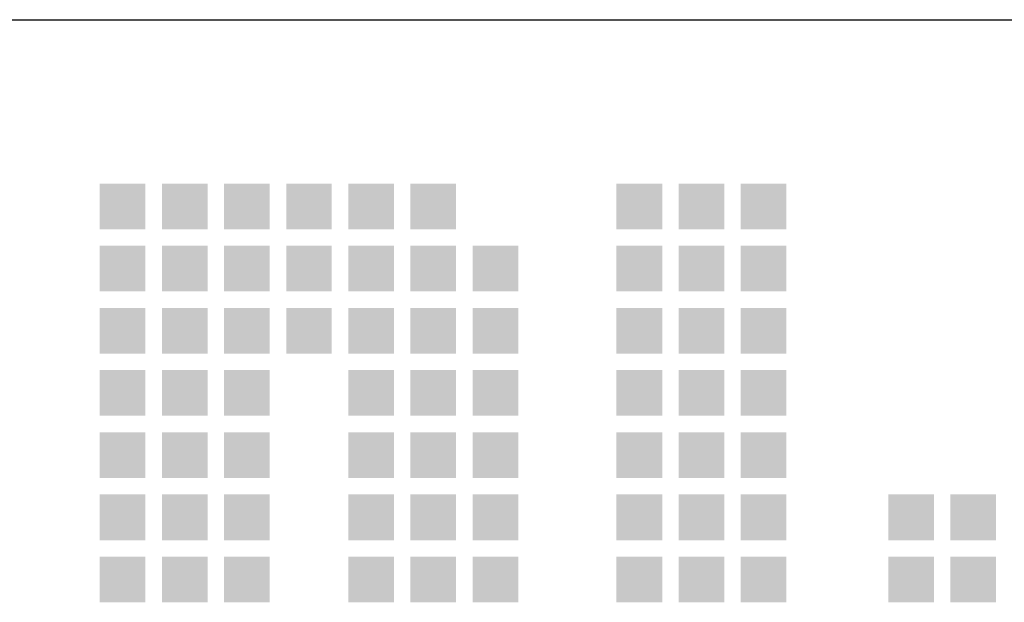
# Model space of a CAD drawing. Extents: x 0 to 86265, y 0 to 29700.
# Tile 14 of 42: x 36627 to 37742, y 5730 to 6390. Entities that reach past the tile are written whole.
import ezdxf
from ezdxf.enums import TextEntityAlignment as Align

# ---------------------------------------------------------------- set-up
doc = ezdxf.new("R2010")
doc.units = 0
doc.header["$LTSCALE"] = 100
for name, color, linetype in [('00att025', 2, 'Continuous'), ('00att035', 3, 'Continuous'), ('00att050', 4, 'Continuous'), ('BL$4----', 7, 'Continuous'), ('LAAG_1', 160, 'Continuous')]:
    doc.layers.add(name, color=color, linetype=linetype)
doc.styles.add('BURO-018', font='BUROFONT.shx', dxfattribs={"height": 180})
doc.styles.add('BURO-025', font='BUROFONT.shx', dxfattribs={"height": 250})
doc.styles.add('BURO-050', font='BUROFONT.shx', dxfattribs={"height": 500})

# ---------------------------------------------------------------- blocks, each defined once
blk = doc.blocks.new('STEMPEL GEERDIJK-NIEUW')
at = {"layer": 'LAAG_1', "ltscale": 0.22}
for points in [[(-52.826, 62.043), (-52.826, 61.526), (-52.309, 61.526), (-52.309, 62.043), (-52.347, 62.043)], [(-52.122, 62.043), (-52.122, 61.526), (-51.605, 61.526), (-51.605, 62.043), (-51.644, 62.043)], [(-51.418, 62.043), (-51.418, 61.526), (-50.901, 61.526), (-50.901, 62.043), (-50.94, 62.043)], [(-50.714, 62.043), (-50.714, 61.526), (-50.197, 61.526), (-50.197, 62.043), (-50.236, 62.043)], [(-50.01, 62.043), (-50.01, 61.526), (-49.493, 61.526), (-49.493, 62.043), (-49.532, 62.043)], [(-49.306, 62.043), (-49.306, 61.526), (-48.789, 61.526), (-48.789, 62.043), (-48.828, 62.043)], [(-46.972, 62.043), (-46.972, 61.526), (-46.454, 61.526), (-46.454, 62.043), (-46.493, 62.043)], [(-46.268, 62.043), (-46.268, 61.526), (-45.751, 61.526), (-45.751, 62.043), (-45.789, 62.043)], [(-45.564, 62.043), (-45.564, 61.526), (-45.047, 61.526), (-45.047, 62.043), (-45.085, 62.043)], [(-52.826, 61.339), (-52.826, 60.822), (-52.309, 60.822), (-52.309, 61.339), (-52.347, 61.339)], [(-52.122, 61.339), (-52.122, 60.822), (-51.605, 60.822), (-51.605, 61.339), (-51.644, 61.339)], [(-51.418, 61.339), (-51.418, 60.822), (-50.901, 60.822), (-50.901, 61.339), (-50.94, 61.339)], [(-50.714, 61.339), (-50.714, 60.822), (-50.197, 60.822), (-50.197, 61.339), (-50.236, 61.339)], [(-50.01, 61.339), (-50.01, 60.822), (-49.493, 60.822), (-49.493, 61.339), (-49.532, 61.339)], [(-49.306, 61.339), (-49.306, 60.822), (-48.789, 60.822), (-48.789, 61.339), (-48.828, 61.339)], [(-48.602, 61.339), (-48.602, 60.822), (-48.085, 60.822), (-48.085, 61.339), (-48.124, 61.339)], [(-46.972, 61.339), (-46.972, 60.822), (-46.454, 60.822), (-46.454, 61.339), (-46.493, 61.339)], [(-46.268, 61.339), (-46.268, 60.822), (-45.751, 60.822), (-45.751, 61.339), (-45.789, 61.339)], [(-45.564, 61.339), (-45.564, 60.822), (-45.047, 60.822), (-45.047, 61.339), (-45.085, 61.339)], [(-52.826, 60.635), (-52.826, 60.118), (-52.309, 60.118), (-52.309, 60.635), (-52.347, 60.635)], [(-52.122, 60.635), (-52.122, 60.118), (-51.605, 60.118), (-51.605, 60.635), (-51.644, 60.635)], [(-51.418, 60.635), (-51.418, 60.118), (-50.901, 60.118), (-50.901, 60.635), (-50.94, 60.635)], [(-50.714, 60.635), (-50.714, 60.118), (-50.197, 60.118), (-50.197, 60.635), (-50.236, 60.635)], [(-50.01, 60.635), (-50.01, 60.118), (-49.493, 60.118), (-49.493, 60.635), (-49.532, 60.635)], [(-49.306, 60.635), (-49.306, 60.118), (-48.789, 60.118), (-48.789, 60.635), (-48.828, 60.635)], [(-48.602, 60.635), (-48.602, 60.118), (-48.085, 60.118), (-48.085, 60.635), (-48.124, 60.635)], [(-46.972, 60.635), (-46.972, 60.118), (-46.454, 60.118), (-46.454, 60.635), (-46.493, 60.635)], [(-46.268, 60.635), (-46.268, 60.118), (-45.751, 60.118), (-45.751, 60.635), (-45.789, 60.635)], [(-45.564, 60.635), (-45.564, 60.118), (-45.047, 60.118), (-45.047, 60.635), (-45.085, 60.635)], [(-52.826, 59.931), (-52.826, 59.414), (-52.309, 59.414), (-52.309, 59.931), (-52.347, 59.931)], [(-52.122, 59.931), (-52.122, 59.414), (-51.605, 59.414), (-51.605, 59.931), (-51.644, 59.931)], [(-51.418, 59.931), (-51.418, 59.414), (-50.901, 59.414), (-50.901, 59.931), (-50.94, 59.931)], [(-50.01, 59.931), (-50.01, 59.414), (-49.493, 59.414), (-49.493, 59.931), (-49.532, 59.931)], [(-49.306, 59.931), (-49.306, 59.414), (-48.789, 59.414), (-48.789, 59.931), (-48.828, 59.931)], [(-48.602, 59.931), (-48.602, 59.414), (-48.085, 59.414), (-48.085, 59.931), (-48.124, 59.931)], [(-46.972, 59.931), (-46.972, 59.414), (-46.454, 59.414), (-46.454, 59.931), (-46.493, 59.931)], [(-46.268, 59.931), (-46.268, 59.414), (-45.751, 59.414), (-45.751, 59.931), (-45.789, 59.931)], [(-45.564, 59.931), (-45.564, 59.414), (-45.047, 59.414), (-45.047, 59.931), (-45.085, 59.931)], [(-52.826, 59.227), (-52.826, 58.71), (-52.309, 58.71), (-52.309, 59.227), (-52.347, 59.227)], [(-52.122, 59.227), (-52.122, 58.71), (-51.605, 58.71), (-51.605, 59.227), (-51.644, 59.227)], [(-51.418, 59.227), (-51.418, 58.71), (-50.901, 58.71), (-50.901, 59.227), (-50.94, 59.227)], [(-50.01, 59.227), (-50.01, 58.71), (-49.493, 58.71), (-49.493, 59.227), (-49.532, 59.227)], [(-49.306, 59.227), (-49.306, 58.71), (-48.789, 58.71), (-48.789, 59.227), (-48.828, 59.227)], [(-48.602, 59.227), (-48.602, 58.71), (-48.085, 58.71), (-48.085, 59.227), (-48.124, 59.227)], [(-46.972, 59.227), (-46.972, 58.71), (-46.454, 58.71), (-46.454, 59.227), (-46.493, 59.227)], [(-46.268, 59.227), (-46.268, 58.71), (-45.751, 58.71), (-45.751, 59.227), (-45.789, 59.227)], [(-45.564, 59.227), (-45.564, 58.71), (-45.047, 58.71), (-45.047, 59.227), (-45.085, 59.227)], [(-52.826, 58.523), (-52.826, 58.005), (-52.309, 58.005), (-52.309, 58.523), (-52.347, 58.523)], [(-52.122, 58.523), (-52.122, 58.005), (-51.605, 58.005), (-51.605, 58.523), (-51.644, 58.523)], [(-51.418, 58.523), (-51.418, 58.005), (-50.901, 58.005), (-50.901, 58.523), (-50.94, 58.523)], [(-50.01, 58.523), (-50.01, 58.005), (-49.493, 58.005), (-49.493, 58.523), (-49.532, 58.523)], [(-49.306, 58.523), (-49.306, 58.005), (-48.789, 58.005), (-48.789, 58.523), (-48.828, 58.523)], [(-48.602, 58.523), (-48.602, 58.005), (-48.085, 58.005), (-48.085, 58.523), (-48.124, 58.523)], [(-46.972, 58.523), (-46.972, 58.005), (-46.454, 58.005), (-46.454, 58.523), (-46.493, 58.523)], [(-46.268, 58.523), (-46.268, 58.005), (-45.751, 58.005), (-45.751, 58.523), (-45.789, 58.523)], [(-45.564, 58.523), (-45.564, 58.005), (-45.047, 58.005), (-45.047, 58.523), (-45.085, 58.523)], [(-43.893, 58.523), (-43.893, 58.005), (-43.376, 58.005), (-43.376, 58.523), (-43.415, 58.523)], [(-43.189, 58.523), (-43.189, 58.005), (-42.672, 58.005), (-42.672, 58.523), (-42.711, 58.523)], [(-52.826, 57.819), (-52.826, 57.302), (-52.309, 57.302), (-52.309, 57.819), (-52.347, 57.819)], [(-52.122, 57.819), (-52.122, 57.302), (-51.605, 57.302), (-51.605, 57.819), (-51.644, 57.819)], [(-51.418, 57.819), (-51.418, 57.302), (-50.901, 57.302), (-50.901, 57.819), (-50.94, 57.819)], [(-50.01, 57.819), (-50.01, 57.302), (-49.493, 57.302), (-49.493, 57.819), (-49.532, 57.819)], [(-49.306, 57.819), (-49.306, 57.302), (-48.789, 57.302), (-48.789, 57.819), (-48.828, 57.819)], [(-48.602, 57.819), (-48.602, 57.302), (-48.085, 57.302), (-48.085, 57.819), (-48.124, 57.819)], [(-46.972, 57.819), (-46.972, 57.302), (-46.454, 57.302), (-46.454, 57.819), (-46.493, 57.819)], [(-46.268, 57.819), (-46.268, 57.302), (-45.751, 57.302), (-45.751, 57.819), (-45.789, 57.819)], [(-45.564, 57.819), (-45.564, 57.302), (-45.047, 57.302), (-45.047, 57.819), (-45.085, 57.819)], [(-43.893, 57.819), (-43.893, 57.302), (-43.376, 57.302), (-43.376, 57.819), (-43.415, 57.819)], [(-43.189, 57.819), (-43.189, 57.302), (-42.672, 57.302), (-42.672, 57.819), (-42.711, 57.819)]]:
    blk.add_hatch(color=154, dxfattribs=at).paths.add_polyline_path(points)
at = {"color": 5, "ltscale": 0.5}
blk.add_line((-209.9, 63.9), (-9.9, 63.9), dxfattribs=at)
at = {"color": 1, "ltscale": 0.5, "style": 'BURO-018'}
for tag, p in [('DIVERSEN', (-68.9, 28.9)), ('AANTALBLAD', (-22.9, 28.9))]:
    blk.add_attdef(tag, p, '', height=2, dxfattribs=at)
at = {"layer": '00att025', "color": 1, "linetype": 'Continuous', "style": 'BURO-018'}
for tag, p in [('WZ_GOEDC', (-230.84, 55.442)), ('WZ_GOEDA', (-218.863, 55.442)), ('WZ_GOEDB', (-225.315, 55.031)), ('WZ_INITSB', (-224.737, 40.332)), ('WZ_INITSC', (-230.84, 40.332)), ('WZ_INITSA', (-218.863, 40.332)), ('WZ_DATUMB', (-224.737, 17.774)), ('WZ_DATUMA', (-218.863, 17.774)), ('WZ_DATUMC', (-230.84, 17.774)), ('WZ_CODEC', (-230.84, 10.751)), ('WZ_CODEB', (-224.737, 10.751)), ('WZ_CODEA', (-218.863, 10.751))]:
    blk.add_attdef(tag, text='', height=1.8, rotation=90, dxfattribs=at).set_placement(p, align=Align.MIDDLE_LEFT)
at = {"layer": '00att025', "color": 1, "linetype": 'Continuous'}
for tag, p, height, style in [('TKSCHAAL', (-194.804, 59.901), 2, 'BURO-018'), ('PRDATUM', (-199.225, 49.917), 1.8, 'BURO-018'), ('PRPRLEID', (-179.438, 45.409), 1.8, 'BURO-018'), ('PROPDRGVR1', (-191.434, 32.851), 2.2, 'BURO-025'), ('TK1OMSCHR', (-191.287, 27.025), 2.2, 'BURO-025'), ('TK2OMSCHR', (-191.169, 20.919), 2.2, 'BURO-025'), ('TKFILE', (-63.112, 11.291), 2, 'BURO-018')]:
    blk.add_attdef(tag, p, '', height=height, dxfattribs=dict(at, style=style))
at = {"layer": '00att025', "color": 2, "linetype": 'Continuous'}
for tag, p, height, style in [('PRVRIJ5', (-150.129, 51.989), 2.5, 'BURO-025'), ('PRVRIJ6', (-150.142, 46.083), 2.5, 'BURO-025'), ('PRNUMMER', (-70.447, 33.854), 3.5, 'BURO-050'), ('TKFORMAAT', (-82.528, 17.509), 4, 'BURO-025')]:
    blk.add_attdef(tag, p, '', height=height, dxfattribs=dict(at, style=style))
at = {"layer": '00att025', "color": 1, "linetype": 'Continuous', "style": 'BURO-018'}
blk.add_attdef('TKINIT', text='', height=1.8, dxfattribs=at).set_placement((-179.711, 50.878), align=Align.MIDDLE_LEFT)
at = {"layer": '00att025', "color": 3, "linetype": 'Continuous', "ltscale": 25, "style": 'BURO-025'}
blk.add_attdef('TKFASE', text='', height=4, dxfattribs=at).set_placement((-71.405, 19.481), align=Align.MIDDLE_LEFT)
at = {"layer": '00att035', "color": 2, "linetype": 'Continuous', "style": 'BURO-025'}
blk.add_attdef('PROMSCHR', (-149.998, 57.146), '', height=2.5, dxfattribs=at)
at = {"layer": '00att050', "color": 2, "linetype": 'Continuous', "style": 'BURO-025'}
blk.add_attdef('TKTEKNR', text='', height=4, dxfattribs=at).set_placement((-19.639, 19.603), align=Align.MIDDLE_LEFT)

msp = doc.modelspace()

# ---------------------------------------------------------------- block references
at = {"layer": 'BL$4----', "xscale": 100, "yscale": 100}
msp.add_blockref('STEMPEL GEERDIJK-NIEUW', (42000, 0), dxfattribs=at)

doc.saveas('drawing.dxf')
